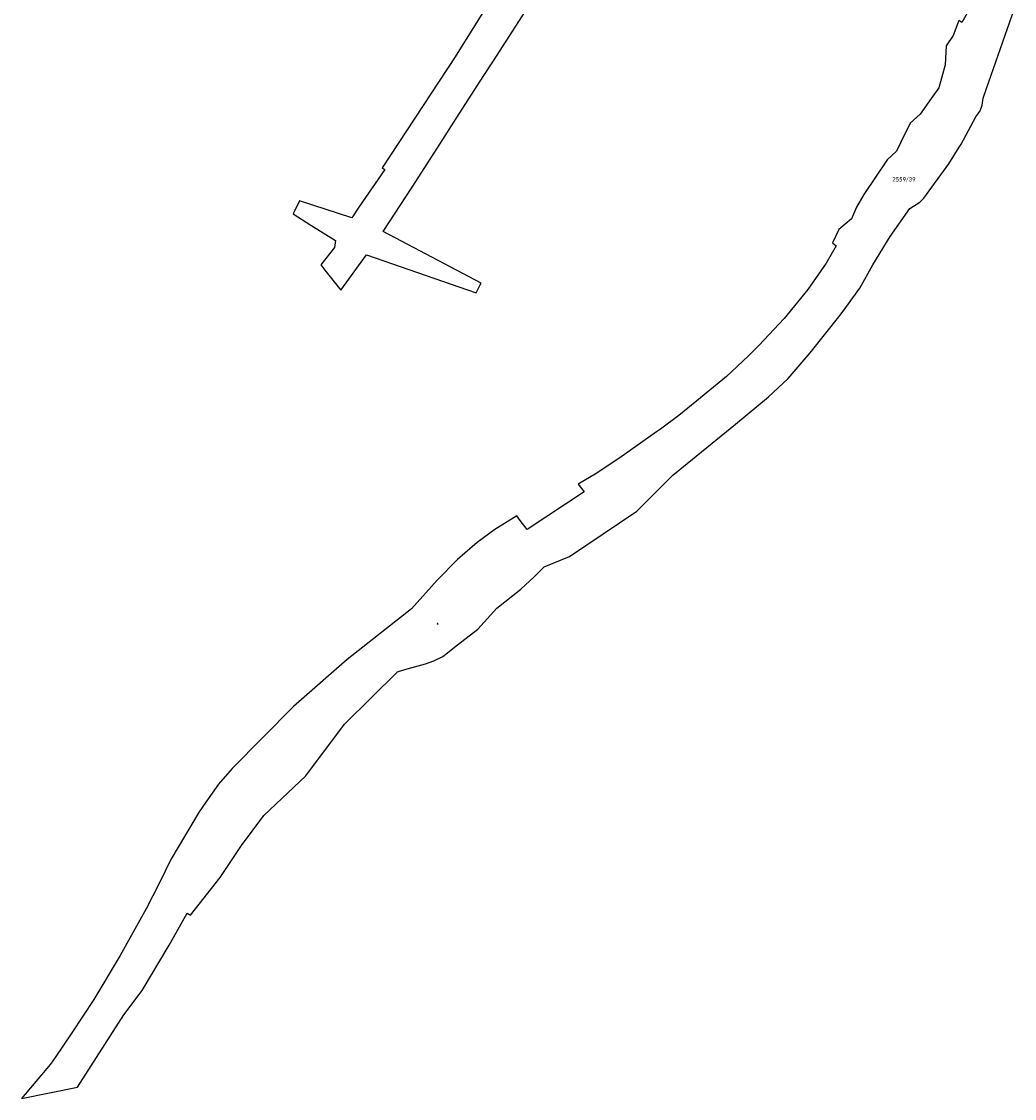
# Model space of a CAD drawing. Header units: metres. Extents: x -373 to 1321, y -1609 to 597.
# Tile 2 of 39: x 253 to 594, y -1446 to -1076. Entities that reach past the tile are written whole.
import ezdxf

# ---------------------------------------------------------------- set-up
doc = ezdxf.new("R2010")
doc.units = ezdxf.units.M
doc.layers.get('0').update_dxf_attribs({"lineweight": 25})
for name, color, linetype, lineweight in [('AX_Fliessgewaesser', 7, 'Continuous', 18), ('AX_Flurstueck', 7, 'Continuous', 18), ('Keine', 7, 'Continuous', 9)]:
    doc.layers.add(name, color=color, linetype=linetype, lineweight=lineweight)
doc.styles.add('Calibri', font='calibri.ttf')

# ---------------------------------------------------------------- blocks, each defined once
blk = doc.blocks.new('DXF_DWG-Punkt')
at = {"layer": 'Keine', "color": 7, "linetype": 'Continuous', "lineweight": 9, "transparency": 33554687}
blk.add_line((0, 0), (0, 0), dxfattribs=at)
blk = doc.blocks.new('5')
at = {"color": 7}
for p, q in [((-0.433, -0.25), (0, 0.5)), ((0, 0.5), (0.433, -0.25)), ((0.433, -0.25), (-0.433, -0.25))]:
    blk.add_line(p, q, dxfattribs=at)
blk.add_blockref('DXF_DWG-Punkt', (0, 0), dxfattribs=at)

msp = doc.modelspace()

# ---------------------------------------------------------------- linework, layer by layer
at = {"layer": 'AX_Flurstueck', "color": 7, "linetype": 'Continuous', "lineweight": 25, "transparency": 33554687}
for points in [[(428.41, -1045.58, 0), (401.97, -1088.11, 0), (376.9, -1126.23, 0), (377.74, -1126.81, 0), (368.87, -1139.76, 0), (366.39, -1143.41, 0), (348.39, -1137.59, 0), (346.8, -1140.93, 0), (346.23, -1142.11, 0), (352.34, -1145.94, 0), (360.81, -1151.26, 0), (360.5, -1153.67, 0), (355.75, -1159.59, 0), (357.59, -1161.94, 0), (362.6, -1168.33, 0), (371.49, -1156.18, 0), (386.01, -1161.19, 0), (409.18, -1169.2, 0), (409.86, -1167.87, 0), (410.56, -1166.49, 0), (410.88, -1165.87, 0), (377.17, -1148.17, 0), (387.19, -1132.87, 0), (392.58, -1124.49, 0), (397.72, -1116.5, 0), (401.54, -1110.56, 0), (402.56, -1108.97, 0), (411.62, -1094.89, 0), (415.1, -1089.47, 0), (431.51, -1063.91, 0)], [(581.28, -1067.4, 0), (576.22, -1076.33, 0), (575.15, -1075.58, 0), (573.15, -1080.77, 0), (570.78, -1084.36, 0), (570.43, -1090.85, 0), (568.23, -1098.72, 0), (565.64, -1102.46, 0), (561.9, -1107.84, 0), (558.39, -1110.94, 0), (555.13, -1117.64, 0), (553.75, -1120.5, 0), (550.48, -1123.46, 0), (546.45, -1129.41, 0), (542.48, -1135.41, 0), (540.02, -1139.81, 0), (538.2, -1143.8, 0), (533.84, -1147.45, 0), (531.73, -1152.02, 0), (533, -1153.02, 0), (529.55, -1158.97, 0), (523.25, -1168.05, 0), (515.12, -1178.06, 0), (506.43, -1187.34, 0), (502.67, -1190.93, 0), (495.27, -1197.98, 0), (485.09, -1206.32, 0), (478.87, -1211.42, 0), (472.57, -1216.01, 0), (471.23, -1216.96, 0), (459.38, -1225.38, 0), (450.65, -1231.18, 0), (444.24, -1234.96, 0), (445.07, -1236, 0), (446.31, -1237.57, 0), (426.77, -1250.57, 0), (424.3, -1247.42, 0), (423.12, -1245.91, 0), (415.64, -1250.6, 0), (409.5, -1255.06, 0), (402.75, -1260.83, 0), (395.78, -1267.95, 0), (386.95, -1277.79, 0), (364.81, -1295.23, 0), (346.36, -1311.43, 0), (325.31, -1332.71, 0), (320.58, -1338.1, 0), (316.27, -1344.25, 0), (313.9, -1347.63, 0), (304.24, -1363.99, 0), (300.24, -1372.04, 0), (295.76, -1380.92, 0), (293.54, -1384.88, 0), (286.74, -1396.99, 0), (277.75, -1412.12, 0), (270.16, -1423.52, 0), (264.4, -1432.03, 0), (262.83, -1434.36, 0)], [(262.83, -1434.36, 0), (252.85, -1446.11, 0), (272.08, -1442.28, 0), (288.08, -1417.42, 0), (294.37, -1409.01, 0), (303.65, -1393.41, 0), (309.23, -1383.44, 0), (309.8, -1382.43, 0), (310.99, -1383.1, 0), (321.11, -1370.15, 0), (328.47, -1359.17, 0), (336.2, -1348.81, 0), (350.6, -1335.25, 0), (363.91, -1317.49, 0), (382.11, -1299.52, 0), (384.66, -1298.66, 0), (391.8, -1296.73, 0), (394.65, -1295.7, 0), (397.74, -1294.26, 0), (402.8, -1290.24, 0), (409.7, -1284.8, 0), (416.33, -1277.61, 0), (424.57, -1271.04, 0), (429.09, -1266.8, 0), (432.51, -1263.34, 0), (441.24, -1259.82, 0), (464.4, -1244.21, 0), (476.83, -1231.93, 0), (498.35, -1214.31, 0), (509.71, -1204.96, 0), (516.49, -1198.62, 0), (524.08, -1189.85, 0), (534.38, -1176.83, 0), (536.29, -1174.3, 0), (541.09, -1167.56, 0), (545.55, -1159.57, 0), (551.53, -1149.85, 0), (558.32, -1140.24, 0), (561.7, -1138.06, 0), (563.11, -1136.63, 0), (571.7, -1124.87, 0), (575.32, -1119.12, 0), (575.92, -1118.16, 0), (581.04, -1108.73, 0), (582.48, -1106.66, 0), (583.16, -1104.66, 0), (583.52, -1102.25, 0), (584.68, -1098.92, 0), (594.28, -1071.49, 0)]]:
    msp.add_polyline3d(points, dxfattribs=at)

# ---------------------------------------------------------------- block references
at = {"layer": 'AX_Fliessgewaesser', "color": 7, "xscale": 0.5, "yscale": 0.5, "zscale": 0.5}
msp.add_blockref('5', (395.94, -1282.93), dxfattribs=at)

# ---------------------------------------------------------------- texts
at = {"layer": 'AX_Flurstueck', "color": 7, "insert": (556.24, -1129.44), "char_height": 1.5, "attachment_point": 2, "line_spacing_factor": 1.004016, "style": 'Calibri'}
msp.add_mtext('2559/39', dxfattribs=at)

doc.saveas('drawing.dxf')
